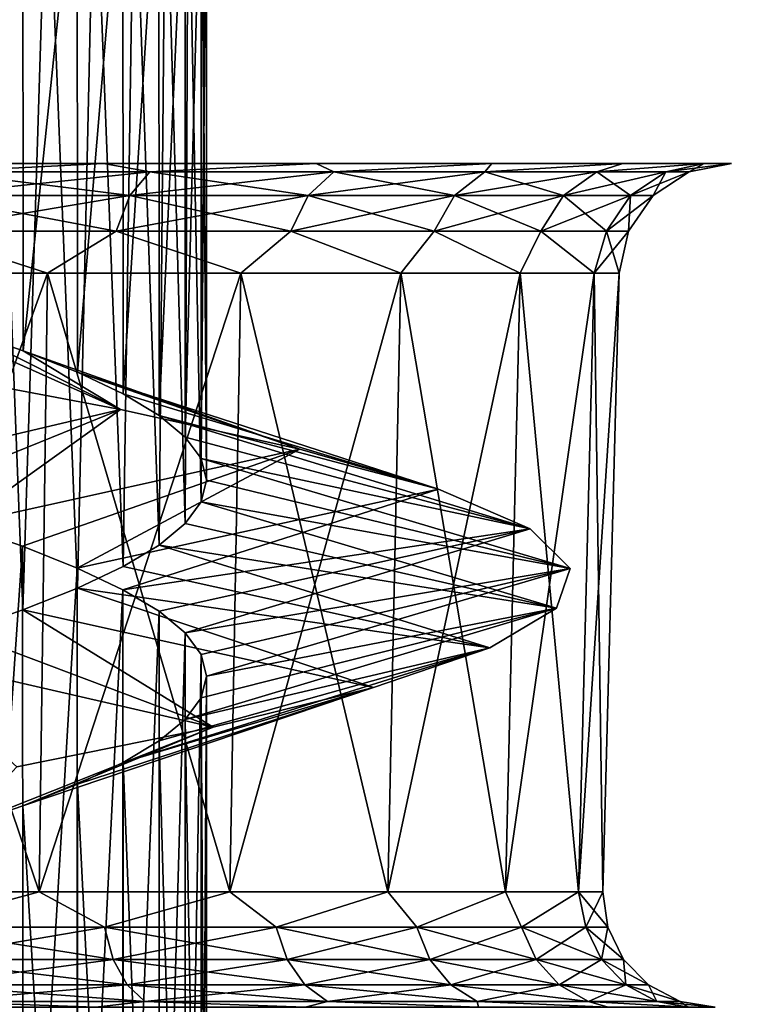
# Model space of a CAD drawing. Header units: millimetres. Extents: x -39 to 39, y -36 to 85.
# Tile 94 of 256: x -17.03 to -15.72, y -1.99 to -0.24. Entities that reach past the tile are written whole.
import ezdxf

# ---------------------------------------------------------------- set-up
doc = ezdxf.new("R2010")
doc.units = ezdxf.units.MM
doc.header["$LTSCALE"] = 65.185185
for name, color, linetype in [('1010', 7, 'CONTINUOUS'), ('1014', 7, 'CONTINUOUS'), ('1022', 7, 'CONTINUOUS'), ('1023', 7, 'CONTINUOUS'), ('712', 7, 'CONTINUOUS'), ('714', 7, 'CONTINUOUS'), ('796', 7, 'CONTINUOUS'), ('797', 7, 'CONTINUOUS'), ('800', 7, 'CONTINUOUS'), ('801', 7, 'CONTINUOUS'), ('806', 7, 'CONTINUOUS'), ('807', 7, 'CONTINUOUS')]:
    doc.layers.add(name, color=color, linetype=linetype)

msp = doc.modelspace()

# ---------------------------------------------------------------- linework, layer by layer
at = {"layer": '1010', "linetype": 'Continuous'}
for points in [[(-17.1379, 0.0886, 9.0269), (-17.0269, 0.0886, 9.1379), (-17.1364, -0.7944, 9.0283), (-17.1379, 0.0886, 9.0269)], [(-17.1364, -0.7944, 9.0283), (-17.0269, 0.0886, 9.1379), (-17.0258, -0.8328, 9.1393), (-17.1364, -0.7944, 9.0283)], [(-17.0269, 0.0886, 9.1379), (-16.9301, 0.0886, 9.2615), (-17.0258, -0.8328, 9.1393), (-17.0269, 0.0886, 9.1379)], [(-17.0258, -0.8328, 9.1393), (-16.9301, 0.0886, 9.2615), (-16.9293, -0.8711, 9.2627), (-17.0258, -0.8328, 9.1393)], [(-16.9301, 0.0886, 9.2615), (-16.8489, 0.0886, 9.3959), (-16.9293, -0.8711, 9.2627), (-16.9301, 0.0886, 9.2615)], [(-16.9293, -0.8711, 9.2627), (-16.8489, 0.0886, 9.3959), (-16.8484, -0.9095, 9.3969), (-16.9293, -0.8711, 9.2627)], [(-16.8489, 0.0886, 9.3959), (-16.7845, 0.0886, 9.539), (-16.8484, -0.9095, 9.3969), (-16.8489, 0.0886, 9.3959)], [(-16.8484, -0.9095, 9.3969), (-16.7845, 0.0886, 9.539), (-16.7842, -0.9479, 9.5398), (-16.8484, -0.9095, 9.3969)], [(-16.7845, 0.0886, 9.539), (-16.7378, 0.0886, 9.6889), (-16.7842, -0.9479, 9.5398), (-16.7845, 0.0886, 9.539)], [(-16.7842, -0.9479, 9.5398), (-16.7378, 0.0886, 9.6889), (-16.7376, -0.9863, 9.6895), (-16.7842, -0.9479, 9.5398)], [(-16.7378, 0.0886, 9.6889), (-16.7095, 0.0886, 9.8433), (-16.7376, -0.9863, 9.6895), (-16.7378, 0.0886, 9.6889)], [(-16.7376, -0.9863, 9.6895), (-16.7095, 0.0886, 9.8433), (-16.7094, -1.0247, 9.8436), (-16.7376, -0.9863, 9.6895)], [(-16.7095, 0.0886, 9.8433), (-16.7, 0.0886, 10), (-16.7094, -1.0247, 9.8436), (-16.7095, 0.0886, 9.8433)], [(-16.7094, -1.0247, 9.8436), (-16.7, 0.0886, 10), (-16.7, -1.0631, 10), (-16.7094, -1.0247, 9.8436)], [(-17.1389, -1.1419, 9.0261), (-17.0272, -1.1806, 9.1376), (-17.1374, -2.794, 9.0274), (-17.1389, -1.1419, 9.0261)], [(-17.1374, -2.794, 9.0274), (-17.0272, -1.1806, 9.1376), (-17.0262, -2.8326, 9.1388), (-17.1374, -2.794, 9.0274)], [(-17.0272, -1.1806, 9.1376), (-16.9299, -1.2192, 9.2619), (-17.0262, -2.8326, 9.1388), (-17.0272, -1.1806, 9.1376)], [(-17.0262, -2.8326, 9.1388), (-16.9299, -1.2192, 9.2619), (-16.9292, -2.8712, 9.2628), (-17.0262, -2.8326, 9.1388)], [(-16.9299, -1.2192, 9.2619), (-16.8487, -1.2577, 9.3962), (-16.9292, -2.8712, 9.2628), (-16.9299, -1.2192, 9.2619)], [(-16.9292, -2.8712, 9.2628), (-16.8487, -1.2577, 9.3962), (-16.8483, -2.9096, 9.397), (-16.9292, -2.8712, 9.2628)], [(-16.8487, -1.2577, 9.3962), (-16.7844, -1.2961, 9.5391), (-16.8483, -2.9096, 9.397), (-16.8487, -1.2577, 9.3962)], [(-16.8483, -2.9096, 9.397), (-16.7844, -1.2961, 9.5391), (-16.7842, -2.9479, 9.5399), (-16.8483, -2.9096, 9.397)], [(-16.7844, -1.2961, 9.5391), (-16.7378, -1.3344, 9.6887), (-16.7842, -2.9479, 9.5399), (-16.7844, -1.2961, 9.5391)], [(-16.7842, -2.9479, 9.5399), (-16.7378, -1.3344, 9.6887), (-16.7377, -2.9863, 9.6893), (-16.7842, -2.9479, 9.5399)], [(-16.7378, -1.3344, 9.6887), (-16.7095, -1.373, 9.8433), (-16.7377, -2.9863, 9.6893), (-16.7378, -1.3344, 9.6887)], [(-16.7377, -2.9863, 9.6893), (-16.7095, -1.373, 9.8433), (-16.7094, -3.0247, 9.8436), (-16.7377, -2.9863, 9.6893)], [(-16.7095, -1.373, 9.8433), (-16.7, -1.4114, 10), (-16.7094, -3.0247, 9.8436), (-16.7095, -1.373, 9.8433)], [(-16.7094, -3.0247, 9.8436), (-16.7, -1.4114, 10), (-16.7, -3.0631, 10), (-16.7094, -3.0247, 9.8436)]]:
    msp.add_3dface(points, dxfattribs=at)
at = {"layer": '1014', "linetype": 'Continuous'}
for points in [[(-17.0265, -1.2937, 10.8616), (-17.0808, 0.0886, 10.9192), (-17.1381, -1.3324, 10.9732), (-17.0265, -1.2937, 10.8616)], [(-16.9836, 0.0886, 10.8105), (-17.0808, 0.0886, 10.9192), (-17.0265, -1.2937, 10.8616), (-16.9836, 0.0886, 10.8105)], [(-16.9294, -1.2551, 10.7374), (-16.9836, 0.0886, 10.8105), (-17.0265, -1.2937, 10.8616), (-16.9294, -1.2551, 10.7374)], [(-16.8993, 0.0886, 10.6916), (-16.9836, 0.0886, 10.8105), (-16.9294, -1.2551, 10.7374), (-16.8993, 0.0886, 10.6916)], [(-16.8484, -1.2167, 10.6032), (-16.8993, 0.0886, 10.6916), (-16.9294, -1.2551, 10.7374), (-16.8484, -1.2167, 10.6032)], [(-16.8287, 0.0886, 10.564), (-16.8993, 0.0886, 10.6916), (-16.8484, -1.2167, 10.6032), (-16.8287, 0.0886, 10.564)], [(-16.7843, -1.1783, 10.4605), (-16.8287, 0.0886, 10.564), (-16.8484, -1.2167, 10.6032), (-16.7843, -1.1783, 10.4605)], [(-16.773, 0.0886, 10.4294), (-16.8287, 0.0886, 10.564), (-16.7843, -1.1783, 10.4605), (-16.773, 0.0886, 10.4294)], [(-16.7378, -1.14, 10.3111), (-16.773, 0.0886, 10.4294), (-16.7843, -1.1783, 10.4605), (-16.7378, -1.14, 10.3111)], [(-16.7326, 0.0886, 10.2893), (-16.773, 0.0886, 10.4294), (-16.7378, -1.14, 10.3111), (-16.7326, 0.0886, 10.2893)], [(-16.7095, -1.1015, 10.1565), (-16.7326, 0.0886, 10.2893), (-16.7378, -1.14, 10.3111), (-16.7095, -1.1015, 10.1565)], [(-16.7082, 0.0886, 10.1456), (-16.7326, 0.0886, 10.2893), (-16.7095, -1.1015, 10.1565), (-16.7082, 0.0886, 10.1456)], [(-16.7, -1.0631, 10), (-16.7082, 0.0886, 10.1456), (-16.7095, -1.1015, 10.1565), (-16.7, -1.0631, 10)], [(-16.7, -1.0631, 10), (-16.7, 0.0886, 10), (-16.7082, 0.0886, 10.1456), (-16.7, -1.0631, 10)], [(-16.7, -3.0631, 10), (-16.7, -1.4114, 10), (-16.7095, -1.4498, 10.1565), (-16.7, -3.0631, 10)], [(-16.7378, -1.4883, 10.3111), (-16.7095, -3.1015, 10.1566), (-16.7095, -1.4498, 10.1565), (-16.7378, -1.4883, 10.3111)], [(-16.7095, -3.1015, 10.1566), (-16.7, -3.0631, 10), (-16.7095, -1.4498, 10.1565), (-16.7095, -3.1015, 10.1566)], [(-16.7843, -1.5267, 10.4605), (-16.7378, -3.1401, 10.3114), (-16.7378, -1.4883, 10.3111), (-16.7843, -1.5267, 10.4605)], [(-16.7378, -3.1401, 10.3114), (-16.7095, -3.1015, 10.1566), (-16.7378, -1.4883, 10.3111), (-16.7378, -3.1401, 10.3114)], [(-16.8484, -1.565, 10.6032), (-16.7845, -3.1785, 10.461), (-16.7843, -1.5267, 10.4605), (-16.8484, -1.565, 10.6032)], [(-16.7845, -3.1785, 10.461), (-16.7378, -3.1401, 10.3114), (-16.7843, -1.5267, 10.4605), (-16.7845, -3.1785, 10.461)], [(-16.9294, -1.6034, 10.7374), (-16.8486, -3.2168, 10.6036), (-16.8484, -1.565, 10.6032), (-16.9294, -1.6034, 10.7374)], [(-16.8486, -3.2168, 10.6036), (-16.7845, -3.1785, 10.461), (-16.8484, -1.565, 10.6032), (-16.8486, -3.2168, 10.6036)], [(-17.0265, -1.642, 10.8616), (-16.9296, -3.2552, 10.7378), (-16.9294, -1.6034, 10.7374), (-17.0265, -1.642, 10.8616)], [(-16.9296, -3.2552, 10.7378), (-16.8486, -3.2168, 10.6036), (-16.9294, -1.6034, 10.7374), (-16.9296, -3.2552, 10.7378)], [(-17.1381, -1.6807, 10.9732), (-17.027, -3.2939, 10.8621), (-17.0265, -1.642, 10.8616), (-17.1381, -1.6807, 10.9732)], [(-17.027, -3.2939, 10.8621), (-16.9296, -3.2552, 10.7378), (-17.0265, -1.642, 10.8616), (-17.027, -3.2939, 10.8621)], [(-17.1388, -3.3326, 10.9738), (-17.027, -3.2939, 10.8621), (-17.1381, -1.6807, 10.9732), (-17.1388, -3.3326, 10.9738)]]:
    msp.add_3dface(points, dxfattribs=at)
at = {"layer": '1022', "linetype": 'Continuous'}
for points in [[(-17.2596, -0.756, 8.9315), (-17.1364, -0.7944, 9.0283), (-16.8527, -0.9375, 8.4233), (-17.2596, -0.756, 8.9315)], [(-17.2276, -0.8669, 8.2095), (-17.2596, -0.756, 8.9315), (-16.8527, -0.9375, 8.4233), (-17.2276, -0.8669, 8.2095)], [(-17.1364, -0.7944, 9.0283), (-17.0258, -0.8328, 9.1393), (-16.8527, -0.9375, 8.4233), (-17.1364, -0.7944, 9.0283)], [(-17.0258, -0.8328, 9.1393), (-16.9293, -0.8711, 9.2627), (-16.5339, -1.0081, 8.7143), (-17.0258, -0.8328, 9.1393)], [(-16.8527, -0.9375, 8.4233), (-17.0258, -0.8328, 9.1393), (-16.5339, -1.0081, 8.7143), (-16.8527, -0.9375, 8.4233)], [(-16.9293, -0.8711, 9.2627), (-16.8484, -0.9095, 9.3969), (-16.287, -1.0787, 9.0683), (-16.9293, -0.8711, 9.2627)], [(-16.5339, -1.0081, 8.7143), (-16.9293, -0.8711, 9.2627), (-16.287, -1.0787, 9.0683), (-16.5339, -1.0081, 8.7143)], [(-16.8484, -0.9095, 9.3969), (-16.7842, -0.9479, 9.5398), (-16.287, -1.0787, 9.0683), (-16.8484, -0.9095, 9.3969)], [(-16.287, -1.0787, 9.0683), (-16.7842, -0.9479, 9.5398), (-16.124, -1.1493, 9.468), (-16.287, -1.0787, 9.0683)], [(-16.7842, -0.9479, 9.5398), (-16.7376, -0.9863, 9.6895), (-16.124, -1.1493, 9.468), (-16.7842, -0.9479, 9.5398)], [(-16.7376, -0.9863, 9.6895), (-16.7094, -1.0247, 9.8436), (-16.124, -1.1493, 9.468), (-16.7376, -0.9863, 9.6895)], [(-16.7094, -1.0247, 9.8436), (-16.7, -1.0631, 10), (-16.0529, -1.2199, 9.8937), (-16.7094, -1.0247, 9.8436)], [(-16.124, -1.1493, 9.468), (-16.7094, -1.0247, 9.8436), (-16.0529, -1.2199, 9.8937), (-16.124, -1.1493, 9.468)], [(-16.7, -1.0631, 10), (-16.7095, -1.1015, 10.1565), (-16.0529, -1.2199, 9.8937), (-16.7, -1.0631, 10)], [(-16.7095, -1.1015, 10.1565), (-16.7378, -1.14, 10.3111), (-16.0772, -1.2905, 10.3246), (-16.7095, -1.1015, 10.1565)], [(-16.0529, -1.2199, 9.8937), (-16.7095, -1.1015, 10.1565), (-16.0772, -1.2905, 10.3246), (-16.0529, -1.2199, 9.8937)], [(-16.7378, -1.14, 10.3111), (-16.7843, -1.1783, 10.4605), (-16.0772, -1.2905, 10.3246), (-16.7378, -1.14, 10.3111)], [(-16.7843, -1.1783, 10.4605), (-16.8484, -1.2167, 10.6032), (-16.1957, -1.3611, 10.7397), (-16.7843, -1.1783, 10.4605)], [(-16.0772, -1.2905, 10.3246), (-16.7843, -1.1783, 10.4605), (-16.1957, -1.3611, 10.7397), (-16.0772, -1.2905, 10.3246)], [(-16.8484, -1.2167, 10.6032), (-16.9294, -1.2551, 10.7374), (-16.1957, -1.3611, 10.7397), (-16.8484, -1.2167, 10.6032)], [(-16.9294, -1.2551, 10.7374), (-17.0265, -1.2937, 10.8616), (-16.4027, -1.4317, 11.1185), (-16.9294, -1.2551, 10.7374)], [(-16.1957, -1.3611, 10.7397), (-16.9294, -1.2551, 10.7374), (-16.4027, -1.4317, 11.1185), (-16.1957, -1.3611, 10.7397)], [(-17.0265, -1.2937, 10.8616), (-17.1381, -1.3324, 10.9732), (-16.6878, -1.5023, 11.4425), (-17.0265, -1.2937, 10.8616)], [(-16.4027, -1.4317, 11.1185), (-17.0265, -1.2937, 10.8616), (-16.6878, -1.5023, 11.4425), (-16.4027, -1.4317, 11.1185)], [(-17.1381, -1.3324, 10.9732), (-17.2615, -1.3708, 11.0699), (-16.6878, -1.5023, 11.4425), (-17.1381, -1.3324, 10.9732)], [(-16.6878, -1.5023, 11.4425), (-17.2615, -1.3708, 11.0699), (-17.0373, -1.5729, 11.6958), (-16.6878, -1.5023, 11.4425)]]:
    msp.add_3dface(points, dxfattribs=at)
at = {"layer": '1023', "linetype": 'Continuous'}
for points in [[(-17.3965, -1.0651, 8.8486), (-17.2276, -0.8669, 8.2095), (-16.8527, -0.9375, 8.4233), (-17.3965, -1.0651, 8.8486)], [(-17.2625, -1.1034, 8.9295), (-17.3965, -1.0651, 8.8486), (-16.8527, -0.9375, 8.4233), (-17.2625, -1.1034, 8.9295)], [(-17.1389, -1.1419, 9.0261), (-17.2625, -1.1034, 8.9295), (-16.8527, -0.9375, 8.4233), (-17.1389, -1.1419, 9.0261)], [(-17.1389, -1.1419, 9.0261), (-16.8527, -0.9375, 8.4233), (-16.5339, -1.0081, 8.7143), (-17.1389, -1.1419, 9.0261)], [(-17.0272, -1.1806, 9.1376), (-17.1389, -1.1419, 9.0261), (-16.5339, -1.0081, 8.7143), (-17.0272, -1.1806, 9.1376)], [(-16.9299, -1.2192, 9.2619), (-17.0272, -1.1806, 9.1376), (-16.5339, -1.0081, 8.7143), (-16.9299, -1.2192, 9.2619)], [(-16.9299, -1.2192, 9.2619), (-16.5339, -1.0081, 8.7143), (-16.287, -1.0787, 9.0683), (-16.9299, -1.2192, 9.2619)], [(-16.8487, -1.2577, 9.3962), (-16.9299, -1.2192, 9.2619), (-16.287, -1.0787, 9.0683), (-16.8487, -1.2577, 9.3962)], [(-16.8487, -1.2577, 9.3962), (-16.287, -1.0787, 9.0683), (-16.124, -1.1493, 9.468), (-16.8487, -1.2577, 9.3962)], [(-16.7844, -1.2961, 9.5391), (-16.8487, -1.2577, 9.3962), (-16.124, -1.1493, 9.468), (-16.7844, -1.2961, 9.5391)], [(-16.7378, -1.3344, 9.6887), (-16.7844, -1.2961, 9.5391), (-16.124, -1.1493, 9.468), (-16.7378, -1.3344, 9.6887)], [(-16.7378, -1.3344, 9.6887), (-16.124, -1.1493, 9.468), (-16.0529, -1.2199, 9.8937), (-16.7378, -1.3344, 9.6887)], [(-16.7095, -1.373, 9.8433), (-16.7378, -1.3344, 9.6887), (-16.0529, -1.2199, 9.8937), (-16.7095, -1.373, 9.8433)], [(-16.7, -1.4114, 10), (-16.7095, -1.373, 9.8433), (-16.0529, -1.2199, 9.8937), (-16.7, -1.4114, 10)], [(-16.7, -1.4114, 10), (-16.0529, -1.2199, 9.8937), (-16.0772, -1.2905, 10.3246), (-16.7, -1.4114, 10)], [(-16.7378, -1.4883, 10.3111), (-16.0772, -1.2905, 10.3246), (-16.1957, -1.3611, 10.7397), (-16.7378, -1.4883, 10.3111)], [(-16.7378, -1.4883, 10.3111), (-16.7095, -1.4498, 10.1565), (-16.0772, -1.2905, 10.3246), (-16.7378, -1.4883, 10.3111)], [(-16.7095, -1.4498, 10.1565), (-16.7, -1.4114, 10), (-16.0772, -1.2905, 10.3246), (-16.7095, -1.4498, 10.1565)], [(-16.8484, -1.565, 10.6032), (-16.1957, -1.3611, 10.7397), (-16.4027, -1.4317, 11.1185), (-16.8484, -1.565, 10.6032)], [(-16.8484, -1.565, 10.6032), (-16.7843, -1.5267, 10.4605), (-16.1957, -1.3611, 10.7397), (-16.8484, -1.565, 10.6032)], [(-16.7843, -1.5267, 10.4605), (-16.7378, -1.4883, 10.3111), (-16.1957, -1.3611, 10.7397), (-16.7843, -1.5267, 10.4605)], [(-17.0265, -1.642, 10.8616), (-16.4027, -1.4317, 11.1185), (-16.6878, -1.5023, 11.4425), (-17.0265, -1.642, 10.8616)], [(-17.0265, -1.642, 10.8616), (-16.9294, -1.6034, 10.7374), (-16.4027, -1.4317, 11.1185), (-17.0265, -1.642, 10.8616)], [(-16.9294, -1.6034, 10.7374), (-16.8484, -1.565, 10.6032), (-16.4027, -1.4317, 11.1185), (-16.9294, -1.6034, 10.7374)], [(-17.1381, -1.6807, 10.9732), (-16.6878, -1.5023, 11.4425), (-17.0373, -1.5729, 11.6958), (-17.1381, -1.6807, 10.9732)], [(-17.1381, -1.6807, 10.9732), (-17.0265, -1.642, 10.8616), (-16.6878, -1.5023, 11.4425), (-17.1381, -1.6807, 10.9732)]]:
    msp.add_3dface(points, dxfattribs=at)
at = {"layer": '712', "color": 3, "linetype": 'Continuous'}
for points in [[(36.1952, 17.9007, -20.695), (-35.6345, -3.5131, -20.1343), (-36.1952, 17.9007, -20.695), (36.1952, 17.9007, -20.695)], [(35.6345, -3.5131, -20.1343), (-35.6345, -3.5131, -20.1343), (36.1952, 17.9007, -20.695), (35.6345, -3.5131, -20.1343)]]:
    msp.add_3dface(points, dxfattribs=at)
at = {"layer": '714', "color": 3, "linetype": 'Continuous'}
for points in [[(-35.6345, -3.5131, 20.1343), (35.6345, -3.5131, 20.1343), (-36.1952, 17.9007, 20.695), (-35.6345, -3.5131, 20.1343)], [(-36.1952, 17.9007, 20.695), (35.6345, -3.5131, 20.1343), (36.1952, 17.9007, 20.695), (-36.1952, 17.9007, 20.695)]]:
    msp.add_3dface(points, dxfattribs=at)
at = {"layer": '796', "color": 3, "linetype": 'Continuous'}
for points in [[(-16.9973, -1.7948, 8.2633), (-17.3714, -0.6948, 8.0654), (-17.3803, -1.7948, 8.0928), (-16.9973, -1.7948, 8.2633)], [(-16.9829, -0.6948, 8.2383), (-17.3714, -0.6948, 8.0654), (-16.9973, -1.7948, 8.2633), (-16.9829, -0.6948, 8.2383)], [(-16.6581, -1.7948, 8.5097), (-16.9829, -0.6948, 8.2383), (-16.9973, -1.7948, 8.2633), (-16.6581, -1.7948, 8.5097)], [(-16.6389, -0.6948, 8.4883), (-16.9829, -0.6948, 8.2383), (-16.6581, -1.7948, 8.5097), (-16.6389, -0.6948, 8.4883)], [(-16.3776, -1.7948, 8.8213), (-16.6389, -0.6948, 8.4883), (-16.6581, -1.7948, 8.5097), (-16.3776, -1.7948, 8.8213)], [(-16.3543, -0.6948, 8.8043), (-16.6389, -0.6948, 8.4883), (-16.3776, -1.7948, 8.8213), (-16.3543, -0.6948, 8.8043)], [(-16.168, -1.7948, 9.1843), (-16.3543, -0.6948, 8.8043), (-16.3776, -1.7948, 8.8213), (-16.168, -1.7948, 9.1843)], [(-16.1417, -0.6948, 9.1726), (-16.3543, -0.6948, 8.8043), (-16.168, -1.7948, 9.1843), (-16.1417, -0.6948, 9.1726)], [(-16.0384, -1.7948, 9.5831), (-16.1417, -0.6948, 9.1726), (-16.168, -1.7948, 9.1843), (-16.0384, -1.7948, 9.5831)], [(-16.0103, -0.6948, 9.5771), (-16.1417, -0.6948, 9.1726), (-16.0384, -1.7948, 9.5831), (-16.0103, -0.6948, 9.5771)], [(-15.9946, -1.7948, 10), (-16.0103, -0.6948, 9.5771), (-16.0384, -1.7948, 9.5831), (-15.9946, -1.7948, 10)], [(-15.9658, -0.6948, 10), (-16.0103, -0.6948, 9.5771), (-15.9946, -1.7948, 10), (-15.9658, -0.6948, 10)]]:
    msp.add_3dface(points, dxfattribs=at)
at = {"layer": '797', "color": 3, "linetype": 'Continuous'}
for points in [[(-17.3803, -1.7948, 11.9072), (-16.9829, -0.6948, 11.7617), (-16.9973, -1.7948, 11.7367), (-17.3803, -1.7948, 11.9072)], [(-17.3714, -0.6948, 11.9346), (-16.9829, -0.6948, 11.7617), (-17.3803, -1.7948, 11.9072), (-17.3714, -0.6948, 11.9346)], [(-16.9973, -1.7948, 11.7367), (-16.6389, -0.6948, 11.5117), (-16.6581, -1.7948, 11.4903), (-16.9973, -1.7948, 11.7367)], [(-16.9829, -0.6948, 11.7617), (-16.6389, -0.6948, 11.5117), (-16.9973, -1.7948, 11.7367), (-16.9829, -0.6948, 11.7617)], [(-16.6389, -0.6948, 11.5117), (-16.3543, -0.6948, 11.1957), (-16.6581, -1.7948, 11.4903), (-16.6389, -0.6948, 11.5117)], [(-16.6581, -1.7948, 11.4903), (-16.3543, -0.6948, 11.1957), (-16.3776, -1.7948, 11.1787), (-16.6581, -1.7948, 11.4903)], [(-16.3776, -1.7948, 11.1787), (-16.1417, -0.6948, 10.8274), (-16.168, -1.7948, 10.8157), (-16.3776, -1.7948, 11.1787)], [(-16.3543, -0.6948, 11.1957), (-16.1417, -0.6948, 10.8274), (-16.3776, -1.7948, 11.1787), (-16.3543, -0.6948, 11.1957)], [(-16.168, -1.7948, 10.8157), (-16.0103, -0.6948, 10.4229), (-16.0384, -1.7948, 10.4169), (-16.168, -1.7948, 10.8157)], [(-16.1417, -0.6948, 10.8274), (-16.0103, -0.6948, 10.4229), (-16.168, -1.7948, 10.8157), (-16.1417, -0.6948, 10.8274)], [(-16.0103, -0.6948, 10.4229), (-15.9658, -0.6948, 10), (-16.0384, -1.7948, 10.4169), (-16.0103, -0.6948, 10.4229)], [(-15.9658, -0.6948, 10), (-15.9946, -1.7948, 10), (-16.0384, -1.7948, 10.4169), (-15.9658, -0.6948, 10)]]:
    msp.add_3dface(points, dxfattribs=at)
at = {"layer": '800', "color": 3, "linetype": 'Continuous'}
for points in [[(-16.8829, -0.5, 8.0653), (-17.3096, -0.5, 7.8753), (-17.1739, -0.5147, 8.0055), (-16.8829, -0.5, 8.0653)], [(-16.8006, -0.5147, 8.205), (-16.8829, -0.5, 8.0653), (-17.1739, -0.5147, 8.0055), (-16.8006, -0.5147, 8.205)], [(-16.505, -0.5, 8.3398), (-16.8829, -0.5, 8.0653), (-16.8006, -0.5147, 8.205), (-16.505, -0.5, 8.3398)], [(-16.4735, -0.5147, 8.4735), (-16.505, -0.5, 8.3398), (-16.8006, -0.5147, 8.205), (-16.4735, -0.5147, 8.4735)], [(-16.1925, -0.5, 8.687), (-16.505, -0.5, 8.3398), (-16.4735, -0.5147, 8.4735), (-16.1925, -0.5, 8.687)], [(-16.205, -0.5147, 8.8006), (-16.1925, -0.5, 8.687), (-16.4735, -0.5147, 8.4735), (-16.205, -0.5147, 8.8006)], [(-16.0055, -0.5147, 9.1739), (-15.959, -0.5, 9.0915), (-16.205, -0.5147, 8.8006), (-16.0055, -0.5147, 9.1739)], [(-15.959, -0.5, 9.0915), (-16.1925, -0.5, 8.687), (-16.205, -0.5147, 8.8006), (-15.959, -0.5, 9.0915)], [(-15.8827, -0.5147, 9.5788), (-15.8147, -0.5, 9.5357), (-16.0055, -0.5147, 9.1739), (-15.8827, -0.5147, 9.5788)], [(-15.8147, -0.5, 9.5357), (-15.959, -0.5, 9.0915), (-16.0055, -0.5147, 9.1739), (-15.8147, -0.5, 9.5357)], [(-15.8412, -0.5147, 10), (-15.8147, -0.5, 9.5357), (-15.8827, -0.5147, 9.5788), (-15.8412, -0.5147, 10)], [(-15.7659, -0.5, 10), (-15.8147, -0.5, 9.5357), (-15.8412, -0.5147, 10), (-15.7659, -0.5, 10)], [(-16.8364, -0.5568, 8.2585), (-17.1739, -0.5147, 8.0055), (-17.1985, -0.5568, 8.0649), (-16.8364, -0.5568, 8.2585)], [(-16.8006, -0.5147, 8.205), (-17.1739, -0.5147, 8.0055), (-16.8364, -0.5568, 8.2585), (-16.8006, -0.5147, 8.205)], [(-16.519, -0.5568, 8.519), (-16.8006, -0.5147, 8.205), (-16.8364, -0.5568, 8.2585), (-16.519, -0.5568, 8.519)], [(-16.4735, -0.5147, 8.4735), (-16.8006, -0.5147, 8.205), (-16.519, -0.5568, 8.519), (-16.4735, -0.5147, 8.4735)], [(-16.2585, -0.5568, 8.8364), (-16.4735, -0.5147, 8.4735), (-16.519, -0.5568, 8.519), (-16.2585, -0.5568, 8.8364)], [(-16.205, -0.5147, 8.8006), (-16.4735, -0.5147, 8.4735), (-16.2585, -0.5568, 8.8364), (-16.205, -0.5147, 8.8006)], [(-16.0649, -0.5568, 9.1985), (-16.205, -0.5147, 8.8006), (-16.2585, -0.5568, 8.8364), (-16.0649, -0.5568, 9.1985)], [(-16.0055, -0.5147, 9.1739), (-16.205, -0.5147, 8.8006), (-16.0649, -0.5568, 9.1985), (-16.0055, -0.5147, 9.1739)], [(-15.9457, -0.5568, 9.5914), (-16.0055, -0.5147, 9.1739), (-16.0649, -0.5568, 9.1985), (-15.9457, -0.5568, 9.5914)], [(-15.8827, -0.5147, 9.5788), (-16.0055, -0.5147, 9.1739), (-15.9457, -0.5568, 9.5914), (-15.8827, -0.5147, 9.5788)], [(-15.9055, -0.5568, 10), (-15.8827, -0.5147, 9.5788), (-15.9457, -0.5568, 9.5914), (-15.9055, -0.5568, 10)], [(-15.8412, -0.5147, 10), (-15.8827, -0.5147, 9.5788), (-15.9055, -0.5568, 10), (-15.8412, -0.5147, 10)], [(-16.8606, -0.62, 8.2948), (-17.1985, -0.5568, 8.0649), (-17.2152, -0.62, 8.1053), (-16.8606, -0.62, 8.2948)], [(-16.8364, -0.5568, 8.2585), (-17.1985, -0.5568, 8.0649), (-16.8606, -0.62, 8.2948), (-16.8364, -0.5568, 8.2585)], [(-16.5499, -0.62, 8.5499), (-16.8364, -0.5568, 8.2585), (-16.8606, -0.62, 8.2948), (-16.5499, -0.62, 8.5499)], [(-16.519, -0.5568, 8.519), (-16.8364, -0.5568, 8.2585), (-16.5499, -0.62, 8.5499), (-16.519, -0.5568, 8.519)], [(-16.2948, -0.62, 8.8606), (-16.519, -0.5568, 8.519), (-16.5499, -0.62, 8.5499), (-16.2948, -0.62, 8.8606)], [(-16.2585, -0.5568, 8.8364), (-16.519, -0.5568, 8.519), (-16.2948, -0.62, 8.8606), (-16.2585, -0.5568, 8.8364)], [(-16.1053, -0.62, 9.2152), (-16.2585, -0.5568, 8.8364), (-16.2948, -0.62, 8.8606), (-16.1053, -0.62, 9.2152)], [(-16.0649, -0.5568, 9.1985), (-16.2585, -0.5568, 8.8364), (-16.1053, -0.62, 9.2152), (-16.0649, -0.5568, 9.1985)], [(-15.9886, -0.62, 9.5999), (-16.0649, -0.5568, 9.1985), (-16.1053, -0.62, 9.2152), (-15.9886, -0.62, 9.5999)], [(-15.9457, -0.5568, 9.5914), (-16.0649, -0.5568, 9.1985), (-15.9886, -0.62, 9.5999), (-15.9457, -0.5568, 9.5914)], [(-15.9492, -0.62, 10), (-15.9457, -0.5568, 9.5914), (-15.9886, -0.62, 9.5999), (-15.9492, -0.62, 10)], [(-15.9055, -0.5568, 10), (-15.9457, -0.5568, 9.5914), (-15.9492, -0.62, 10), (-15.9055, -0.5568, 10)], [(-17.3714, -0.6948, 8.0654), (-16.9829, -0.6948, 8.2383), (-17.2152, -0.62, 8.1053), (-17.3714, -0.6948, 8.0654)], [(-16.9829, -0.6948, 8.2383), (-16.8606, -0.62, 8.2948), (-17.2152, -0.62, 8.1053), (-16.9829, -0.6948, 8.2383)], [(-16.9829, -0.6948, 8.2383), (-16.6389, -0.6948, 8.4883), (-16.8606, -0.62, 8.2948), (-16.9829, -0.6948, 8.2383)], [(-16.6389, -0.6948, 8.4883), (-16.5499, -0.62, 8.5499), (-16.8606, -0.62, 8.2948), (-16.6389, -0.6948, 8.4883)], [(-16.6389, -0.6948, 8.4883), (-16.3543, -0.6948, 8.8043), (-16.5499, -0.62, 8.5499), (-16.6389, -0.6948, 8.4883)], [(-16.3543, -0.6948, 8.8043), (-16.2948, -0.62, 8.8606), (-16.5499, -0.62, 8.5499), (-16.3543, -0.6948, 8.8043)], [(-16.3543, -0.6948, 8.8043), (-16.1417, -0.6948, 9.1726), (-16.2948, -0.62, 8.8606), (-16.3543, -0.6948, 8.8043)], [(-16.1417, -0.6948, 9.1726), (-16.1053, -0.62, 9.2152), (-16.2948, -0.62, 8.8606), (-16.1417, -0.6948, 9.1726)], [(-16.1417, -0.6948, 9.1726), (-16.0103, -0.6948, 9.5771), (-16.1053, -0.62, 9.2152), (-16.1417, -0.6948, 9.1726)], [(-16.0103, -0.6948, 9.5771), (-15.9886, -0.62, 9.5999), (-16.1053, -0.62, 9.2152), (-16.0103, -0.6948, 9.5771)], [(-16.0103, -0.6948, 9.5771), (-15.9658, -0.6948, 10), (-15.9886, -0.62, 9.5999), (-16.0103, -0.6948, 9.5771)], [(-15.9658, -0.6948, 10), (-15.9492, -0.62, 10), (-15.9886, -0.62, 9.5999), (-15.9658, -0.6948, 10)]]:
    msp.add_3dface(points, dxfattribs=at)
at = {"layer": '801', "color": 3, "linetype": 'Continuous'}
for points in [[(-17.3096, -0.5, 12.1247), (-16.8829, -0.5, 11.9347), (-17.1739, -0.5147, 11.9945), (-17.3096, -0.5, 12.1247)], [(-17.1739, -0.5147, 11.9945), (-16.8829, -0.5, 11.9347), (-16.8006, -0.5147, 11.795), (-17.1739, -0.5147, 11.9945)], [(-16.8829, -0.5, 11.9347), (-16.505, -0.5, 11.6602), (-16.8006, -0.5147, 11.795), (-16.8829, -0.5, 11.9347)], [(-16.8006, -0.5147, 11.795), (-16.505, -0.5, 11.6602), (-16.4735, -0.5147, 11.5265), (-16.8006, -0.5147, 11.795)], [(-16.505, -0.5, 11.6602), (-16.1925, -0.5, 11.313), (-16.4735, -0.5147, 11.5265), (-16.505, -0.5, 11.6602)], [(-16.4735, -0.5147, 11.5265), (-16.1925, -0.5, 11.313), (-16.205, -0.5147, 11.1994), (-16.4735, -0.5147, 11.5265)], [(-16.1925, -0.5, 11.313), (-15.959, -0.5, 10.9085), (-16.205, -0.5147, 11.1994), (-16.1925, -0.5, 11.313)], [(-16.205, -0.5147, 11.1994), (-15.959, -0.5, 10.9085), (-16.0055, -0.5147, 10.8261), (-16.205, -0.5147, 11.1994)], [(-15.959, -0.5, 10.9085), (-15.8147, -0.5, 10.4643), (-16.0055, -0.5147, 10.8261), (-15.959, -0.5, 10.9085)], [(-16.0055, -0.5147, 10.8261), (-15.8147, -0.5, 10.4643), (-15.8827, -0.5147, 10.4212), (-16.0055, -0.5147, 10.8261)], [(-15.8147, -0.5, 10.4643), (-15.7659, -0.5, 10), (-15.8827, -0.5147, 10.4212), (-15.8147, -0.5, 10.4643)], [(-15.7659, -0.5, 10), (-15.8412, -0.5147, 10), (-15.8827, -0.5147, 10.4212), (-15.7659, -0.5, 10)], [(-17.1739, -0.5147, 11.9945), (-16.8006, -0.5147, 11.795), (-17.1985, -0.5568, 11.9351), (-17.1739, -0.5147, 11.9945)], [(-17.1985, -0.5568, 11.9351), (-16.8006, -0.5147, 11.795), (-16.8364, -0.5568, 11.7415), (-17.1985, -0.5568, 11.9351)], [(-16.8006, -0.5147, 11.795), (-16.4735, -0.5147, 11.5265), (-16.8364, -0.5568, 11.7415), (-16.8006, -0.5147, 11.795)], [(-16.8364, -0.5568, 11.7415), (-16.4735, -0.5147, 11.5265), (-16.519, -0.5568, 11.481), (-16.8364, -0.5568, 11.7415)], [(-16.4735, -0.5147, 11.5265), (-16.205, -0.5147, 11.1994), (-16.519, -0.5568, 11.481), (-16.4735, -0.5147, 11.5265)], [(-16.519, -0.5568, 11.481), (-16.205, -0.5147, 11.1994), (-16.2585, -0.5568, 11.1636), (-16.519, -0.5568, 11.481)], [(-16.205, -0.5147, 11.1994), (-16.0055, -0.5147, 10.8261), (-16.2585, -0.5568, 11.1636), (-16.205, -0.5147, 11.1994)], [(-16.2585, -0.5568, 11.1636), (-16.0055, -0.5147, 10.8261), (-16.0649, -0.5568, 10.8015), (-16.2585, -0.5568, 11.1636)], [(-16.0055, -0.5147, 10.8261), (-15.8827, -0.5147, 10.4212), (-16.0649, -0.5568, 10.8015), (-16.0055, -0.5147, 10.8261)], [(-16.0649, -0.5568, 10.8015), (-15.8827, -0.5147, 10.4212), (-15.9457, -0.5568, 10.4086), (-16.0649, -0.5568, 10.8015)], [(-15.8827, -0.5147, 10.4212), (-15.8412, -0.5147, 10), (-15.9457, -0.5568, 10.4086), (-15.8827, -0.5147, 10.4212)], [(-15.8412, -0.5147, 10), (-15.9055, -0.5568, 10), (-15.9457, -0.5568, 10.4086), (-15.8412, -0.5147, 10)], [(-17.1985, -0.5568, 11.9351), (-16.8364, -0.5568, 11.7415), (-17.2152, -0.62, 11.8947), (-17.1985, -0.5568, 11.9351)], [(-17.2152, -0.62, 11.8947), (-16.8364, -0.5568, 11.7415), (-16.8606, -0.62, 11.7052), (-17.2152, -0.62, 11.8947)], [(-16.8364, -0.5568, 11.7415), (-16.519, -0.5568, 11.481), (-16.8606, -0.62, 11.7052), (-16.8364, -0.5568, 11.7415)], [(-16.8606, -0.62, 11.7052), (-16.519, -0.5568, 11.481), (-16.5499, -0.62, 11.4501), (-16.8606, -0.62, 11.7052)], [(-16.519, -0.5568, 11.481), (-16.2585, -0.5568, 11.1636), (-16.5499, -0.62, 11.4501), (-16.519, -0.5568, 11.481)], [(-16.5499, -0.62, 11.4501), (-16.2585, -0.5568, 11.1636), (-16.2948, -0.62, 11.1394), (-16.5499, -0.62, 11.4501)], [(-16.2585, -0.5568, 11.1636), (-16.0649, -0.5568, 10.8015), (-16.2948, -0.62, 11.1394), (-16.2585, -0.5568, 11.1636)], [(-16.2948, -0.62, 11.1394), (-16.0649, -0.5568, 10.8015), (-16.1053, -0.62, 10.7848), (-16.2948, -0.62, 11.1394)], [(-16.0649, -0.5568, 10.8015), (-15.9457, -0.5568, 10.4086), (-16.1053, -0.62, 10.7848), (-16.0649, -0.5568, 10.8015)], [(-16.1053, -0.62, 10.7848), (-15.9457, -0.5568, 10.4086), (-15.9886, -0.62, 10.4001), (-16.1053, -0.62, 10.7848)], [(-15.9055, -0.5568, 10), (-15.9492, -0.62, 10), (-15.9886, -0.62, 10.4001), (-15.9055, -0.5568, 10)], [(-15.9457, -0.5568, 10.4086), (-15.9055, -0.5568, 10), (-15.9886, -0.62, 10.4001), (-15.9457, -0.5568, 10.4086)], [(-16.9829, -0.6948, 11.7617), (-17.3714, -0.6948, 11.9346), (-17.2152, -0.62, 11.8947), (-16.9829, -0.6948, 11.7617)], [(-16.9829, -0.6948, 11.7617), (-17.2152, -0.62, 11.8947), (-16.8606, -0.62, 11.7052), (-16.9829, -0.6948, 11.7617)], [(-16.6389, -0.6948, 11.5117), (-16.9829, -0.6948, 11.7617), (-16.8606, -0.62, 11.7052), (-16.6389, -0.6948, 11.5117)], [(-16.6389, -0.6948, 11.5117), (-16.8606, -0.62, 11.7052), (-16.5499, -0.62, 11.4501), (-16.6389, -0.6948, 11.5117)], [(-16.3543, -0.6948, 11.1957), (-16.6389, -0.6948, 11.5117), (-16.5499, -0.62, 11.4501), (-16.3543, -0.6948, 11.1957)], [(-16.3543, -0.6948, 11.1957), (-16.5499, -0.62, 11.4501), (-16.2948, -0.62, 11.1394), (-16.3543, -0.6948, 11.1957)], [(-16.1417, -0.6948, 10.8274), (-16.3543, -0.6948, 11.1957), (-16.2948, -0.62, 11.1394), (-16.1417, -0.6948, 10.8274)], [(-16.1417, -0.6948, 10.8274), (-16.2948, -0.62, 11.1394), (-16.1053, -0.62, 10.7848), (-16.1417, -0.6948, 10.8274)], [(-16.0103, -0.6948, 10.4229), (-16.1417, -0.6948, 10.8274), (-16.1053, -0.62, 10.7848), (-16.0103, -0.6948, 10.4229)], [(-16.0103, -0.6948, 10.4229), (-16.1053, -0.62, 10.7848), (-15.9886, -0.62, 10.4001), (-16.0103, -0.6948, 10.4229)], [(-15.9492, -0.62, 10), (-16.0103, -0.6948, 10.4229), (-15.9886, -0.62, 10.4001), (-15.9492, -0.62, 10)], [(-15.9658, -0.6948, 10), (-16.0103, -0.6948, 10.4229), (-15.9492, -0.62, 10), (-15.9658, -0.6948, 10)]]:
    msp.add_3dface(points, dxfattribs=at)
at = {"layer": '806', "color": 3, "linetype": 'Continuous'}
for points in [[(-16.9973, -1.7948, 8.2633), (-17.3803, -1.7948, 8.0928), (-17.2293, -1.8578, 8.1395), (-16.9973, -1.7948, 8.2633)], [(-16.9973, -1.7948, 8.2633), (-17.2293, -1.8578, 8.1395), (-16.8812, -1.8578, 8.3256), (-16.9973, -1.7948, 8.2633)], [(-16.6581, -1.7948, 8.5097), (-16.9973, -1.7948, 8.2633), (-16.8812, -1.8578, 8.3256), (-16.6581, -1.7948, 8.5097)], [(-16.6581, -1.7948, 8.5097), (-16.8812, -1.8578, 8.3256), (-16.576, -1.8578, 8.576), (-16.6581, -1.7948, 8.5097)], [(-16.3776, -1.7948, 8.8213), (-16.6581, -1.7948, 8.5097), (-16.576, -1.8578, 8.576), (-16.3776, -1.7948, 8.8213)], [(-16.3776, -1.7948, 8.8213), (-16.576, -1.8578, 8.576), (-16.3256, -1.8578, 8.8812), (-16.3776, -1.7948, 8.8213)], [(-16.168, -1.7948, 9.1843), (-16.3776, -1.7948, 8.8213), (-16.3256, -1.8578, 8.8812), (-16.168, -1.7948, 9.1843)], [(-16.168, -1.7948, 9.1843), (-16.3256, -1.8578, 8.8812), (-16.1395, -1.8578, 9.2293), (-16.168, -1.7948, 9.1843)], [(-16.0384, -1.7948, 9.5831), (-16.168, -1.7948, 9.1843), (-16.1395, -1.8578, 9.2293), (-16.0384, -1.7948, 9.5831)], [(-16.0384, -1.7948, 9.5831), (-16.1395, -1.8578, 9.2293), (-16.0249, -1.8578, 9.6071), (-16.0384, -1.7948, 9.5831)], [(-16.0384, -1.7948, 9.5831), (-16.0249, -1.8578, 9.6071), (-15.9862, -1.8578, 10), (-16.0384, -1.7948, 9.5831)], [(-15.9946, -1.7948, 10), (-16.0384, -1.7948, 9.5831), (-15.9862, -1.8578, 10), (-15.9946, -1.7948, 10)], [(-17.2293, -1.8578, 8.1395), (-16.8657, -1.9151, 8.3024), (-16.8812, -1.8578, 8.3256), (-17.2293, -1.8578, 8.1395)], [(-17.2187, -1.9151, 8.1137), (-16.8657, -1.9151, 8.3024), (-17.2293, -1.8578, 8.1395), (-17.2187, -1.9151, 8.1137)], [(-16.8657, -1.9151, 8.3024), (-16.5563, -1.9151, 8.5563), (-16.8812, -1.8578, 8.3256), (-16.8657, -1.9151, 8.3024)], [(-16.8812, -1.8578, 8.3256), (-16.5563, -1.9151, 8.5563), (-16.576, -1.8578, 8.576), (-16.8812, -1.8578, 8.3256)], [(-16.5563, -1.9151, 8.5563), (-16.3024, -1.9151, 8.8657), (-16.576, -1.8578, 8.576), (-16.5563, -1.9151, 8.5563)], [(-16.576, -1.8578, 8.576), (-16.3024, -1.9151, 8.8657), (-16.3256, -1.8578, 8.8812), (-16.576, -1.8578, 8.576)], [(-16.3256, -1.8578, 8.8812), (-16.1137, -1.9151, 9.2187), (-16.1395, -1.8578, 9.2293), (-16.3256, -1.8578, 8.8812)], [(-16.3024, -1.9151, 8.8657), (-16.1137, -1.9151, 9.2187), (-16.3256, -1.8578, 8.8812), (-16.3024, -1.9151, 8.8657)], [(-16.1395, -1.8578, 9.2293), (-15.9975, -1.9151, 9.6017), (-16.0249, -1.8578, 9.6071), (-16.1395, -1.8578, 9.2293)], [(-16.1137, -1.9151, 9.2187), (-15.9975, -1.9151, 9.6017), (-16.1395, -1.8578, 9.2293), (-16.1137, -1.9151, 9.2187)], [(-15.9975, -1.9151, 9.6017), (-15.9583, -1.9151, 10), (-16.0249, -1.8578, 9.6071), (-15.9975, -1.9151, 9.6017)], [(-16.0249, -1.8578, 9.6071), (-15.9583, -1.9151, 10), (-15.9862, -1.8578, 10), (-16.0249, -1.8578, 9.6071)], [(-17.2187, -1.9151, 8.1137), (-16.841, -1.9606, 8.2654), (-16.8657, -1.9151, 8.3024), (-17.2187, -1.9151, 8.1137)], [(-17.2017, -1.9606, 8.0726), (-16.841, -1.9606, 8.2654), (-17.2187, -1.9151, 8.1137), (-17.2017, -1.9606, 8.0726)], [(-16.841, -1.9606, 8.2654), (-16.5249, -1.9606, 8.5249), (-16.8657, -1.9151, 8.3024), (-16.841, -1.9606, 8.2654)], [(-16.8657, -1.9151, 8.3024), (-16.5249, -1.9606, 8.5249), (-16.5563, -1.9151, 8.5563), (-16.8657, -1.9151, 8.3024)], [(-16.5249, -1.9606, 8.5249), (-16.2654, -1.9606, 8.841), (-16.5563, -1.9151, 8.5563), (-16.5249, -1.9606, 8.5249)], [(-16.5563, -1.9151, 8.5563), (-16.2654, -1.9606, 8.841), (-16.3024, -1.9151, 8.8657), (-16.5563, -1.9151, 8.5563)], [(-16.2654, -1.9606, 8.841), (-16.0726, -1.9606, 9.2017), (-16.3024, -1.9151, 8.8657), (-16.2654, -1.9606, 8.841)], [(-16.3024, -1.9151, 8.8657), (-16.0726, -1.9606, 9.2017), (-16.1137, -1.9151, 9.2187), (-16.3024, -1.9151, 8.8657)], [(-16.0726, -1.9606, 9.2017), (-15.9539, -1.9606, 9.593), (-16.1137, -1.9151, 9.2187), (-16.0726, -1.9606, 9.2017)], [(-16.1137, -1.9151, 9.2187), (-15.9539, -1.9606, 9.593), (-15.9975, -1.9151, 9.6017), (-16.1137, -1.9151, 9.2187)], [(-15.9539, -1.9606, 9.593), (-15.9138, -1.9606, 10), (-15.9975, -1.9151, 9.6017), (-15.9539, -1.9606, 9.593)], [(-15.9975, -1.9151, 9.6017), (-15.9138, -1.9606, 10), (-15.9583, -1.9151, 10), (-15.9975, -1.9151, 9.6017)], [(-17.18, -1.9899, 8.0204), (-16.8096, -1.9899, 8.2184), (-17.2017, -1.9606, 8.0726), (-17.18, -1.9899, 8.0204)], [(-17.2017, -1.9606, 8.0726), (-16.8096, -1.9899, 8.2184), (-16.841, -1.9606, 8.2654), (-17.2017, -1.9606, 8.0726)], [(-16.8096, -1.9899, 8.2184), (-16.4849, -1.9899, 8.4849), (-16.841, -1.9606, 8.2654), (-16.8096, -1.9899, 8.2184)], [(-16.841, -1.9606, 8.2654), (-16.4849, -1.9899, 8.4849), (-16.5249, -1.9606, 8.5249), (-16.841, -1.9606, 8.2654)], [(-16.4849, -1.9899, 8.4849), (-16.2184, -1.9899, 8.8096), (-16.5249, -1.9606, 8.5249), (-16.4849, -1.9899, 8.4849)], [(-16.5249, -1.9606, 8.5249), (-16.2184, -1.9899, 8.8096), (-16.2654, -1.9606, 8.841), (-16.5249, -1.9606, 8.5249)], [(-16.2184, -1.9899, 8.8096), (-16.0204, -1.9899, 9.18), (-16.2654, -1.9606, 8.841), (-16.2184, -1.9899, 8.8096)], [(-16.2654, -1.9606, 8.841), (-16.0204, -1.9899, 9.18), (-16.0726, -1.9606, 9.2017), (-16.2654, -1.9606, 8.841)], [(-16.0204, -1.9899, 9.18), (-15.8985, -1.9899, 9.582), (-16.0726, -1.9606, 9.2017), (-16.0204, -1.9899, 9.18)], [(-16.0726, -1.9606, 9.2017), (-15.8985, -1.9899, 9.582), (-15.9539, -1.9606, 9.593), (-16.0726, -1.9606, 9.2017)], [(-15.8985, -1.9899, 9.582), (-15.8573, -1.9899, 10), (-15.9539, -1.9606, 9.593), (-15.8985, -1.9899, 9.582)], [(-15.9539, -1.9606, 9.593), (-15.8573, -1.9899, 10), (-15.9138, -1.9606, 10), (-15.9539, -1.9606, 9.593)], [(-17.3185, -2, 7.9026), (-16.8973, -2, 8.0902), (-17.18, -1.9899, 8.0204), (-17.3185, -2, 7.9026)], [(-17.18, -1.9899, 8.0204), (-16.8973, -2, 8.0902), (-16.8096, -1.9899, 8.2184), (-17.18, -1.9899, 8.0204)], [(-16.8973, -2, 8.0902), (-16.5243, -2, 8.3612), (-16.8096, -1.9899, 8.2184), (-16.8973, -2, 8.0902)], [(-16.8096, -1.9899, 8.2184), (-16.5243, -2, 8.3612), (-16.4849, -1.9899, 8.4849), (-16.8096, -1.9899, 8.2184)], [(-16.5243, -2, 8.3612), (-16.2158, -2, 8.7039), (-16.4849, -1.9899, 8.4849), (-16.5243, -2, 8.3612)], [(-16.4849, -1.9899, 8.4849), (-16.2158, -2, 8.7039), (-16.2184, -1.9899, 8.8096), (-16.4849, -1.9899, 8.4849)], [(-16.2184, -1.9899, 8.8096), (-15.9853, -2, 9.1032), (-16.0204, -1.9899, 9.18), (-16.2184, -1.9899, 8.8096)], [(-16.2158, -2, 8.7039), (-15.9853, -2, 9.1032), (-16.2184, -1.9899, 8.8096), (-16.2158, -2, 8.7039)], [(-16.0204, -1.9899, 9.18), (-15.8428, -2, 9.5417), (-15.8985, -1.9899, 9.582), (-16.0204, -1.9899, 9.18)], [(-15.9853, -2, 9.1032), (-15.8428, -2, 9.5417), (-16.0204, -1.9899, 9.18), (-15.9853, -2, 9.1032)], [(-15.8985, -1.9899, 9.582), (-15.7947, -2, 10), (-15.8573, -1.9899, 10), (-15.8985, -1.9899, 9.582)], [(-15.8428, -2, 9.5417), (-15.7947, -2, 10), (-15.8985, -1.9899, 9.582), (-15.8428, -2, 9.5417)]]:
    msp.add_3dface(points, dxfattribs=at)
at = {"layer": '807', "color": 3, "linetype": 'Continuous'}
for points in [[(-17.3803, -1.7948, 11.9072), (-16.9973, -1.7948, 11.7367), (-17.2293, -1.8578, 11.8605), (-17.3803, -1.7948, 11.9072)], [(-16.9973, -1.7948, 11.7367), (-16.8812, -1.8578, 11.6744), (-17.2293, -1.8578, 11.8605), (-16.9973, -1.7948, 11.7367)], [(-16.9973, -1.7948, 11.7367), (-16.6581, -1.7948, 11.4903), (-16.8812, -1.8578, 11.6744), (-16.9973, -1.7948, 11.7367)], [(-16.6581, -1.7948, 11.4903), (-16.576, -1.8578, 11.424), (-16.8812, -1.8578, 11.6744), (-16.6581, -1.7948, 11.4903)], [(-16.6581, -1.7948, 11.4903), (-16.3776, -1.7948, 11.1787), (-16.576, -1.8578, 11.424), (-16.6581, -1.7948, 11.4903)], [(-16.3776, -1.7948, 11.1787), (-16.3256, -1.8578, 11.1188), (-16.576, -1.8578, 11.424), (-16.3776, -1.7948, 11.1787)], [(-16.3776, -1.7948, 11.1787), (-16.168, -1.7948, 10.8157), (-16.3256, -1.8578, 11.1188), (-16.3776, -1.7948, 11.1787)], [(-16.168, -1.7948, 10.8157), (-16.1395, -1.8578, 10.7707), (-16.3256, -1.8578, 11.1188), (-16.168, -1.7948, 10.8157)], [(-16.168, -1.7948, 10.8157), (-16.0384, -1.7948, 10.4169), (-16.1395, -1.8578, 10.7707), (-16.168, -1.7948, 10.8157)], [(-16.0384, -1.7948, 10.4169), (-16.0249, -1.8578, 10.3929), (-16.1395, -1.8578, 10.7707), (-16.0384, -1.7948, 10.4169)], [(-16.0384, -1.7948, 10.4169), (-15.9946, -1.7948, 10), (-16.0249, -1.8578, 10.3929), (-16.0384, -1.7948, 10.4169)], [(-15.9946, -1.7948, 10), (-15.9862, -1.8578, 10), (-16.0249, -1.8578, 10.3929), (-15.9946, -1.7948, 10)], [(-16.8812, -1.8578, 11.6744), (-17.2187, -1.9151, 11.8863), (-17.2293, -1.8578, 11.8605), (-16.8812, -1.8578, 11.6744)], [(-16.8657, -1.9151, 11.6976), (-17.2187, -1.9151, 11.8863), (-16.8812, -1.8578, 11.6744), (-16.8657, -1.9151, 11.6976)], [(-16.576, -1.8578, 11.424), (-16.8657, -1.9151, 11.6976), (-16.8812, -1.8578, 11.6744), (-16.576, -1.8578, 11.424)], [(-16.5563, -1.9151, 11.4437), (-16.8657, -1.9151, 11.6976), (-16.576, -1.8578, 11.424), (-16.5563, -1.9151, 11.4437)], [(-16.3256, -1.8578, 11.1188), (-16.5563, -1.9151, 11.4437), (-16.576, -1.8578, 11.424), (-16.3256, -1.8578, 11.1188)], [(-16.3024, -1.9151, 11.1343), (-16.5563, -1.9151, 11.4437), (-16.3256, -1.8578, 11.1188), (-16.3024, -1.9151, 11.1343)], [(-16.1395, -1.8578, 10.7707), (-16.3024, -1.9151, 11.1343), (-16.3256, -1.8578, 11.1188), (-16.1395, -1.8578, 10.7707)], [(-16.1137, -1.9151, 10.7813), (-16.3024, -1.9151, 11.1343), (-16.1395, -1.8578, 10.7707), (-16.1137, -1.9151, 10.7813)], [(-16.0249, -1.8578, 10.3929), (-16.1137, -1.9151, 10.7813), (-16.1395, -1.8578, 10.7707), (-16.0249, -1.8578, 10.3929)], [(-15.9975, -1.9151, 10.3983), (-16.1137, -1.9151, 10.7813), (-16.0249, -1.8578, 10.3929), (-15.9975, -1.9151, 10.3983)], [(-15.9862, -1.8578, 10), (-15.9975, -1.9151, 10.3983), (-16.0249, -1.8578, 10.3929), (-15.9862, -1.8578, 10)], [(-15.9862, -1.8578, 10), (-15.9583, -1.9151, 10), (-15.9975, -1.9151, 10.3983), (-15.9862, -1.8578, 10)], [(-16.8657, -1.9151, 11.6976), (-17.2017, -1.9606, 11.9274), (-17.2187, -1.9151, 11.8863), (-16.8657, -1.9151, 11.6976)], [(-16.841, -1.9606, 11.7346), (-17.2017, -1.9606, 11.9274), (-16.8657, -1.9151, 11.6976), (-16.841, -1.9606, 11.7346)], [(-16.5563, -1.9151, 11.4437), (-16.841, -1.9606, 11.7346), (-16.8657, -1.9151, 11.6976), (-16.5563, -1.9151, 11.4437)], [(-16.5249, -1.9606, 11.4751), (-16.841, -1.9606, 11.7346), (-16.5563, -1.9151, 11.4437), (-16.5249, -1.9606, 11.4751)], [(-16.3024, -1.9151, 11.1343), (-16.5249, -1.9606, 11.4751), (-16.5563, -1.9151, 11.4437), (-16.3024, -1.9151, 11.1343)], [(-16.2654, -1.9606, 11.159), (-16.5249, -1.9606, 11.4751), (-16.3024, -1.9151, 11.1343), (-16.2654, -1.9606, 11.159)], [(-16.1137, -1.9151, 10.7813), (-16.2654, -1.9606, 11.159), (-16.3024, -1.9151, 11.1343), (-16.1137, -1.9151, 10.7813)], [(-16.0726, -1.9606, 10.7983), (-16.2654, -1.9606, 11.159), (-16.1137, -1.9151, 10.7813), (-16.0726, -1.9606, 10.7983)], [(-15.9975, -1.9151, 10.3983), (-16.0726, -1.9606, 10.7983), (-16.1137, -1.9151, 10.7813), (-15.9975, -1.9151, 10.3983)], [(-15.9539, -1.9606, 10.407), (-16.0726, -1.9606, 10.7983), (-15.9975, -1.9151, 10.3983), (-15.9539, -1.9606, 10.407)], [(-15.9583, -1.9151, 10), (-15.9539, -1.9606, 10.407), (-15.9975, -1.9151, 10.3983), (-15.9583, -1.9151, 10)], [(-15.9583, -1.9151, 10), (-15.9138, -1.9606, 10), (-15.9539, -1.9606, 10.407), (-15.9583, -1.9151, 10)], [(-16.841, -1.9606, 11.7346), (-17.18, -1.9899, 11.9796), (-17.2017, -1.9606, 11.9274), (-16.841, -1.9606, 11.7346)], [(-16.8096, -1.9899, 11.7816), (-17.18, -1.9899, 11.9796), (-16.841, -1.9606, 11.7346), (-16.8096, -1.9899, 11.7816)], [(-16.5249, -1.9606, 11.4751), (-16.8096, -1.9899, 11.7816), (-16.841, -1.9606, 11.7346), (-16.5249, -1.9606, 11.4751)], [(-16.4849, -1.9899, 11.5151), (-16.8096, -1.9899, 11.7816), (-16.5249, -1.9606, 11.4751), (-16.4849, -1.9899, 11.5151)], [(-16.2654, -1.9606, 11.159), (-16.4849, -1.9899, 11.5151), (-16.5249, -1.9606, 11.4751), (-16.2654, -1.9606, 11.159)], [(-16.2184, -1.9899, 11.1904), (-16.4849, -1.9899, 11.5151), (-16.2654, -1.9606, 11.159), (-16.2184, -1.9899, 11.1904)], [(-16.0726, -1.9606, 10.7983), (-16.2184, -1.9899, 11.1904), (-16.2654, -1.9606, 11.159), (-16.0726, -1.9606, 10.7983)], [(-16.0204, -1.9899, 10.82), (-16.2184, -1.9899, 11.1904), (-16.0726, -1.9606, 10.7983), (-16.0204, -1.9899, 10.82)], [(-15.9539, -1.9606, 10.407), (-16.0204, -1.9899, 10.82), (-16.0726, -1.9606, 10.7983), (-15.9539, -1.9606, 10.407)], [(-15.8985, -1.9899, 10.418), (-16.0204, -1.9899, 10.82), (-15.9539, -1.9606, 10.407), (-15.8985, -1.9899, 10.418)], [(-15.9138, -1.9606, 10), (-15.8985, -1.9899, 10.418), (-15.9539, -1.9606, 10.407), (-15.9138, -1.9606, 10)], [(-15.9138, -1.9606, 10), (-15.8573, -1.9899, 10), (-15.8985, -1.9899, 10.418), (-15.9138, -1.9606, 10)], [(-16.8973, -2, 11.9098), (-17.3185, -2, 12.0974), (-17.18, -1.9899, 11.9796), (-16.8973, -2, 11.9098)], [(-16.8096, -1.9899, 11.7816), (-16.8973, -2, 11.9098), (-17.18, -1.9899, 11.9796), (-16.8096, -1.9899, 11.7816)], [(-16.5243, -2, 11.6388), (-16.8973, -2, 11.9098), (-16.8096, -1.9899, 11.7816), (-16.5243, -2, 11.6388)], [(-16.4849, -1.9899, 11.5151), (-16.5243, -2, 11.6388), (-16.8096, -1.9899, 11.7816), (-16.4849, -1.9899, 11.5151)], [(-16.2158, -2, 11.2961), (-16.5243, -2, 11.6388), (-16.4849, -1.9899, 11.5151), (-16.2158, -2, 11.2961)], [(-16.2184, -1.9899, 11.1904), (-16.2158, -2, 11.2961), (-16.4849, -1.9899, 11.5151), (-16.2184, -1.9899, 11.1904)], [(-15.9853, -2, 10.8968), (-16.2158, -2, 11.2961), (-16.2184, -1.9899, 11.1904), (-15.9853, -2, 10.8968)], [(-16.0204, -1.9899, 10.82), (-15.9853, -2, 10.8968), (-16.2184, -1.9899, 11.1904), (-16.0204, -1.9899, 10.82)], [(-15.8428, -2, 10.4583), (-15.9853, -2, 10.8968), (-16.0204, -1.9899, 10.82), (-15.8428, -2, 10.4583)], [(-15.8985, -1.9899, 10.418), (-15.8428, -2, 10.4583), (-16.0204, -1.9899, 10.82), (-15.8985, -1.9899, 10.418)], [(-15.8573, -1.9899, 10), (-15.8428, -2, 10.4583), (-15.8985, -1.9899, 10.418), (-15.8573, -1.9899, 10)], [(-15.7947, -2, 10), (-15.8428, -2, 10.4583), (-15.8573, -1.9899, 10), (-15.7947, -2, 10)]]:
    msp.add_3dface(points, dxfattribs=at)

doc.saveas('drawing.dxf')
